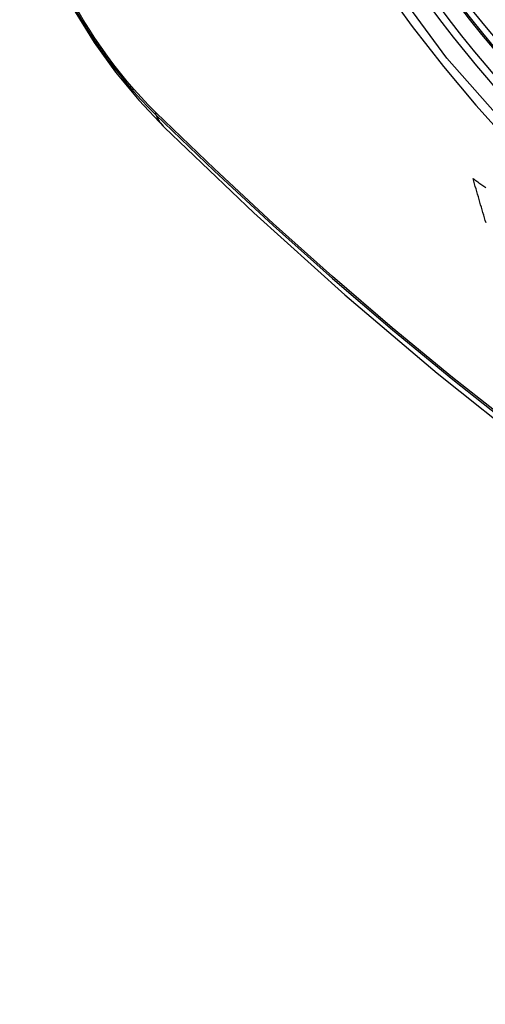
# Model space of a CAD drawing. Header units: inches. Extents: x 23 to 567, y 61 to 264.
# Tile 169 of 256: x 520.437 to 520.624, y 221.219 to 221.613. Entities that reach past the tile are written whole.
import ezdxf

# ---------------------------------------------------------------- set-up
doc = ezdxf.new("R2010")
doc.units = ezdxf.units.IN
doc.header["$MEASUREMENT"] = 0
doc.layers.add('Visible Edges(ANSI)', color=7, linetype='Continuous', lineweight=25)
doc.layers.add('Visible Tangent Edges(ANSI)', color=7, linetype='Continuous', lineweight=25)

msp = doc.modelspace()

# ---------------------------------------------------------------- linework, layer by layer
at = {"layer": 'Visible Edges(ANSI)', "flags": 128}
for points in [[(520.43748, 221.66988), (520.44172, 221.65559), (520.44686, 221.64187), (520.45285, 221.62866), (520.45965, 221.61594), (520.46726, 221.60369), (520.47571, 221.5919), (520.48502, 221.58059), (520.49528, 221.56977)], [(520.49528, 221.56977), (520.53108, 221.53562), (520.56745, 221.50285), (520.60433, 221.47154), (520.64168, 221.44172), (520.67944, 221.41346), (520.71757, 221.3868), (520.75603, 221.36179), (520.79477, 221.33849), (520.83374, 221.31693), (520.8729, 221.29718), (520.91221, 221.27927), (520.95163, 221.26326), (520.9911, 221.2492), (521.0306, 221.23713), (521.07006, 221.22712), (521.10944, 221.21921)], [(520.6238, 221.53157), (520.62349, 221.53261), (520.62318, 221.53365), (520.62287, 221.53469), (520.62256, 221.53574), (520.62226, 221.53678), (520.62195, 221.53782), (520.62164, 221.53887), (520.62134, 221.53991), (520.62103, 221.54095), (520.62073, 221.542), (520.62042, 221.54305), (520.62012, 221.54409), (520.61982, 221.54514), (520.61952, 221.54618), (520.61922, 221.54723), (520.61892, 221.54828), (520.61862, 221.54933)], [(520.61862, 221.54933), (520.619, 221.54905), (520.61939, 221.54878), (520.61978, 221.5485), (520.62017, 221.54822), (520.62055, 221.54795), (520.62094, 221.54767), (520.62133, 221.5474), (520.62172, 221.54712), (520.62211, 221.54684), (520.6225, 221.54657), (520.62288, 221.54629), (520.62327, 221.54601), (520.62366, 221.54574)]]:
    msp.add_lwpolyline(points, dxfattribs=at)
at = {"layer": 'Visible Edges(ANSI)'}
msp.add_ellipse((520.73406, 221.77437), major_axis=(0.15994, -0.27703), ratio=0.57735, dxfattribs=at)
msp.add_ellipse((520.73754, 221.77638), major_axis=(0.15748, -0.27276), ratio=0.57735, start_param=2.363977, end_param=7.060801, dxfattribs=at)
at = {"layer": 'Visible Tangent Edges(ANSI)'}
msp.add_line((520.49207, 221.57555), (520.49173, 221.57588), dxfattribs=at)
at = {"layer": 'Visible Tangent Edges(ANSI)', "flags": 128}
for points in [[(520.9825, 221.62917), (520.97958, 221.58796), (520.97117, 221.55092), (520.95741, 221.5188), (520.93867, 221.49239), (520.91542, 221.47231), (520.8882, 221.45907), (520.85749, 221.45282), (520.82391, 221.45373), (520.78832, 221.46177), (520.75146, 221.47676), (520.71416, 221.4984), (520.67737, 221.52611), (520.64173, 221.55942), (520.60815, 221.5975), (520.57744, 221.6394)], [(520.58235, 221.62671), (520.59435, 221.61013), (520.60682, 221.59409), (520.61973, 221.57862), (520.63303, 221.5638), (520.64669, 221.54967), (520.66065, 221.53629), (520.67483, 221.52374), (520.68919, 221.51205), (520.70368, 221.50124), (520.71829, 221.49134), (520.73295, 221.48238), (520.74764, 221.47439), (520.76226, 221.46743), (520.77677, 221.46152), (520.79111, 221.45667), (520.80524, 221.45288), (520.81912, 221.45017), (520.83271, 221.44855), (520.84597, 221.44803), (520.85884, 221.44862), (520.87124, 221.4503), (520.88315, 221.45306), (520.89456, 221.45688)], [(520.46007, 221.61618), (520.46234, 221.61234), (520.4647, 221.60855), (520.46713, 221.60482), (520.46964, 221.60116), (520.47221, 221.59756), (520.47486, 221.59404), (520.47756, 221.5906), (520.48033, 221.58724), (520.48314, 221.58397), (520.48601, 221.5808), (520.48893, 221.57773), (520.49188, 221.57476)], [(520.49173, 221.57588), (520.48884, 221.57881), (520.48599, 221.58184), (520.48318, 221.58496), (520.48043, 221.58818), (520.47773, 221.59147), (520.47509, 221.59484), (520.47251, 221.59829), (520.46999, 221.60181), (520.46754, 221.6054), (520.46517, 221.60905), (520.46287, 221.61276), (520.46064, 221.61651)], [(520.49188, 221.57476), (520.51516, 221.55235), (520.5387, 221.53054), (520.56246, 221.50935), (520.58642, 221.48881), (520.61055, 221.46895), (520.63483, 221.44979), (520.65922, 221.43135), (520.6837, 221.41365), (520.70824, 221.39672), (520.7328, 221.38057), (520.75736, 221.36522), (520.78192, 221.35067), (520.80646, 221.33691), (520.83101, 221.32394), (520.85552, 221.31179), (520.87998, 221.30045), (520.90436, 221.28995), (520.92862, 221.28029), (520.95276, 221.27148), (520.97678, 221.26352), (521.00064, 221.25642)], [(520.99938, 221.25801), (520.97562, 221.26503), (520.95169, 221.27291), (520.92764, 221.28165), (520.90346, 221.29124), (520.87917, 221.30168), (520.85479, 221.31296), (520.83034, 221.32506), (520.80587, 221.33798), (520.78138, 221.3517), (520.75689, 221.36622), (520.73239, 221.38155), (520.70788, 221.39767), (520.6834, 221.41459), (520.65897, 221.43227), (520.63463, 221.45069), (520.61041, 221.46984), (520.58634, 221.48969), (520.56244, 221.51021), (520.53874, 221.53138), (520.51528, 221.55317), (520.49207, 221.57555)]]:
    msp.add_lwpolyline(points, dxfattribs=at)
at = {"layer": 'Visible Tangent Edges(ANSI)'}
for centre, major_axis, ratio, start_param, end_param in [((520.73655, 221.77581), (-0.17318, 0.29996), 0.57735, 5.05527, 10.652693), ((520.7365, 221.77578), (0.15059, -0.26083), 0.57735, 4.097754, 6.89782), ((520.49906, 221.58137), (-0.00689, -0.00703), 0.359305, 5.877532, 6.141239), ((520.57799, 221.65409), (-0.08271, -0.08432), 0.354513, 6.141519, 6.283185)]:
    msp.add_ellipse(centre, major_axis=major_axis, ratio=ratio, start_param=start_param, end_param=end_param, dxfattribs=at)
for centre, major_axis in [((520.73714, 221.77615), (-0.17111, 0.29637)), ((520.73416, 221.77443), (0.1627, -0.2818)), ((520.73406, 221.77437), (-0.1621, 0.28076))]:
    msp.add_ellipse(centre, major_axis=major_axis, ratio=0.57735, dxfattribs=at)

doc.saveas('drawing.dxf')
